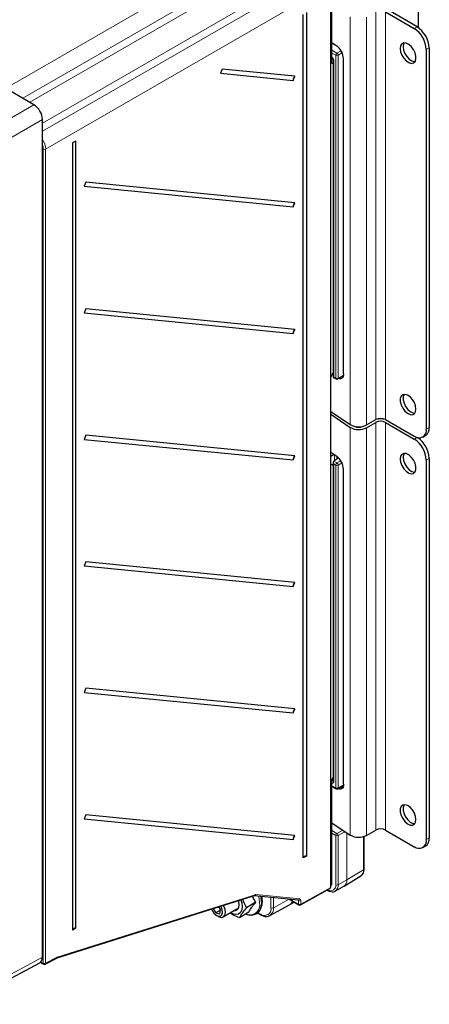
# Paper-space layout 'Blatt2' of a CAD drawing. Header units: millimetres. Extents: x 5 to 418, y 2 to 292.
# Tile 45 of 59: x 153 to 201, y 107 to 221. Entities that reach past the tile are written whole.
import ezdxf

# ---------------------------------------------------------------- set-up
doc = ezdxf.new("R2010")
doc.units = ezdxf.units.MM

psp = doc.layouts.new('Blatt2')

# ---------------------------------------------------------------- linework, layer by layer
at = {"color": 7, "linetype": 'Continuous', "lineweight": 25}
for p, q in [((199.5, 220.09), (199.5, 236.15)), ((154.8, 211.16), (129.26, 225.91)), ((189.28, 120.22), (189.28, 223.2)), ((189.43, 216.69), (189.43, 223.83)), ((195.64, 221.93), (198.98, 220.01)), ((199.32, 220.2), (195.98, 222.13)), ((186.07, 123.66), (186.07, 221.64)), ((186.45, 221.86), (186.45, 123.87)), ((189.43, 218.38), (190, 218)), ((200.39, 217.56), (200.39, 173.47)), ((200.73, 217.75), (200.73, 173.66)), ((189.43, 216), (189.43, 216.63)), ((189.58, 216.33), (189.58, 179.48)), ((190.78, 179.91), (190.78, 216.49)), ((176.67, 215.29), (176.48, 214.82)), ((185.12, 214.46), (176.67, 215.29)), ((189.58, 215.91), (189.43, 216)), ((176.48, 214.82), (184.93, 213.99)), ((184.93, 213.99), (185.12, 214.46)), ((155.79, 112.13), (155.79, 209.45)), ((159.67, 206.94), (159.29, 206.73)), ((159.29, 206.73), (159.29, 115.28)), ((159.67, 115.49), (159.67, 206.94)), ((160.81, 202.15), (160.62, 201.68)), ((160.62, 201.68), (184.93, 199.29)), ((185.12, 199.76), (160.81, 202.15)), ((184.93, 199.29), (185.12, 199.76)), ((160.81, 187.45), (160.62, 186.98)), ((160.62, 186.98), (184.93, 184.59)), ((185.12, 185.06), (160.81, 187.45)), ((184.93, 184.59), (185.12, 185.06)), ((189.28, 179.51), (189.58, 179.98)), ((189.48, 179.81), (189.58, 179.74)), ((190.1, 179.3), (190.75, 179.66)), ((189.58, 179.48), (189.91, 179.3)), ((189.28, 175.53), (191.56, 174)), ((189.28, 175.21), (191.56, 173.67)), ((193.43, 173.95), (194.51, 174.58)), ((193.43, 173.63), (194.51, 174.25)), ((195.64, 174.58), (198.98, 172.65)), ((195.64, 174.25), (198.98, 172.32)), ((160.81, 172.75), (160.62, 172.28)), ((185.12, 170.37), (160.81, 172.75)), ((199.98, 172.55), (200.32, 172.75)), ((160.62, 172.28), (184.93, 169.89)), ((199.5, 172.4), (199.5, 172.46)), ((189.28, 170.8), (190, 170.31)), ((189.7, 170.52), (189.28, 170.3)), ((184.93, 169.89), (185.12, 170.37)), ((189.58, 169.29), (189.28, 169.41)), ((189.58, 169.23), (189.28, 169.35)), ((189.58, 169.63), (189.58, 132.61)), ((190.22, 170.13), (189.64, 169.76)), ((200.39, 169.87), (200.39, 125.78)), ((200.73, 170.07), (200.73, 125.98)), ((190.78, 132.23), (190.78, 168.81)), ((160.81, 158.05), (160.62, 157.58)), ((185.12, 155.67), (160.81, 158.05)), ((160.62, 157.58), (184.93, 155.2)), ((184.93, 155.2), (185.12, 155.67)), ((160.81, 143.36), (160.62, 142.88)), ((185.12, 140.97), (160.81, 143.36)), ((160.62, 142.88), (184.93, 140.5)), ((184.93, 140.5), (185.12, 140.97)), ((189.43, 132.71), (189.58, 132.98)), ((189.43, 120.62), (189.43, 132.71)), ((189.43, 131.96), (189.91, 131.7)), ((190.1, 131.7), (190.76, 132.07)), ((160.81, 128.66), (160.62, 128.19)), ((160.62, 128.19), (184.93, 125.8)), ((185.12, 126.27), (160.81, 128.66)), ((189.43, 127.75), (191.56, 126.31)), ((184.93, 125.8), (185.12, 126.27)), ((193.16, 122.34), (193.16, 126.15)), ((193.43, 126.27), (194.51, 126.89)), ((195.64, 126.89), (198.98, 124.96)), ((199.98, 124.86), (200.32, 125.06)), ((186.45, 123.87), (186.07, 123.66)), ((190.83, 120.37), (192.79, 121.56)), ((192.79, 121.56), (192.81, 121.57)), ((189.28, 120.47), (189.34, 120.51)), ((189.81, 119.81), (190.81, 120.36)), ((190.79, 120.36), (190.84, 120.39)), ((157.4, 112), (180.43, 119.28)), ((180.44, 119.28), (185.52, 118.78)), ((185.78, 118.2), (189.19, 120.1)), ((188.86, 119.92), (188.93, 119.88)), ((176.49, 117.65), (176.29, 117.97)), ((180.59, 118.5), (179.49, 117.87)), ((182.21, 116.96), (184.5, 118.21)), ((184.4, 118.89), (185.58, 118.2)), ((184.48, 118.22), (184.53, 118.24)), ((184.53, 118.23), (185.02, 118.53)), ((175.61, 117.75), (175.92, 117.26)), ((176.47, 117.58), (175.92, 117.26)), ((175.92, 117.26), (176.38, 117.16)), ((176.02, 116.97), (176.19, 116.87)), ((176.38, 117.16), (176.49, 117.65)), ((176.79, 116.81), (178.39, 117.73)), ((179.77, 117.34), (178.68, 116.71)), ((180.64, 117.14), (180.69, 117.17)), ((180.81, 117.25), (181.15, 117.05)), ((159.67, 115.49), (159.29, 115.28)), ((146.51, 106.65), (155.49, 111.48)), ((155.56, 111.53), (155.93, 111.32)), ((156.12, 111.32), (157.38, 111.99))]:
    psp.add_line(p, q, dxfattribs=at)
at = {"color": 7, "linetype": 'Continuous', "lineweight": 18}
for p, q in [((151.96, 213.3), (182.76, 231.09)), ((183.75, 229.37), (153.51, 211.91)), ((154.33, 211.44), (182.98, 227.98)), ((155.79, 208.08), (185.99, 225.49)), ((184.32, 225.48), (155.79, 209.02)), ((186.98, 223.78), (156.16, 206.01)), ((194.51, 221.93), (194.51, 174.58)), ((195.64, 221.93), (195.64, 174.58)), ((191.56, 221.36), (191.56, 174)), ((193.43, 221.31), (193.43, 173.95)), ((198.98, 220.01), (199.32, 220.2)), ((190.16, 217.87), (189.43, 218.29)), ((189.43, 217.49), (190.01, 217.14)), ((190.01, 217.14), (190.5, 217.42)), ((200.73, 217.75), (200.39, 217.56)), ((189.86, 216.9), (189.43, 217.16)), ((189.64, 216.25), (189.64, 179.52)), ((189.86, 179.4), (189.86, 216.9)), ((190.63, 217.17), (190.14, 216.9)), ((190.14, 216.9), (190.14, 179.39)), ((146.86, 206.57), (154.8, 211.16)), ((155.79, 209.45), (147.85, 204.86)), ((155.88, 111.41), (155.88, 206.01)), ((156.16, 206.01), (156.16, 111.41)), ((190.14, 179.39), (190.76, 179.74)), ((189.64, 179.52), (189.86, 179.4)), ((194.51, 174.25), (194.51, 126.89)), ((195.64, 174.25), (195.64, 126.89)), ((191.56, 173.67), (191.56, 126.31)), ((193.43, 173.63), (193.43, 126.27)), ((200.39, 173.47), (200.73, 173.66)), ((198.98, 172.32), (199.3, 172.51)), ((189.54, 170.62), (189.28, 170.77)), ((189.74, 169.82), (189.74, 170.49)), ((189.58, 169.29), (189.28, 169.41)), ((189.64, 169.76), (190.01, 169.54)), ((189.86, 169.3), (189.64, 169.43)), ((189.64, 169.43), (189.64, 132.53)), ((189.86, 131.79), (189.86, 169.3)), ((190.01, 170.3), (190.01, 170)), ((190.01, 169.54), (190.47, 169.8)), ((190.6, 169.55), (190.14, 169.29)), ((190.14, 169.29), (190.14, 131.79)), ((200.73, 170.07), (200.39, 169.87)), ((189.43, 132.65), (189.49, 132.61)), ((189.43, 132.03), (189.86, 131.79)), ((189.49, 132.61), (189.58, 132.67)), ((190.14, 131.79), (190.77, 132.14)), ((190.38, 127.11), (189.43, 127.66)), ((189.43, 126.85), (190.01, 126.51)), ((189.86, 126.26), (189.43, 126.52)), ((189.86, 120.54), (189.86, 126.26)), ((190.01, 126.51), (190.7, 126.89)), ((190.86, 126.66), (190.14, 126.26)), ((190.14, 126.26), (190.14, 120.53)), ((191.15, 121.1), (191.15, 126.59)), ((191.15, 126.58), (191.15, 121.1)), ((193.1, 122.26), (193.1, 126.13)), ((200.39, 125.78), (200.73, 125.98)), ((191.15, 121.1), (193.1, 122.26)), ((185.82, 118.29), (189.28, 120.22)), ((189.28, 120.54), (189.43, 120.62)), ((190.14, 120.53), (191.15, 121.1)), ((157.48, 112.11), (180.51, 119.38)), ((180.59, 119.39), (185.68, 118.89)), ((182.34, 117.85), (182.34, 119.09)), ((182.63, 119.06), (182.63, 117.85)), ((181.23, 118.44), (181.2, 118.09)), ((182.63, 117.85), (184.44, 118.86)), ((184.54, 118.87), (185.54, 118.3)), ((185.54, 118.69), (185.37, 118.79)), ((185.54, 118.3), (185.54, 118.69)), ((185.82, 118.69), (185.82, 118.29)), ((180.86, 117.29), (181.11, 117.14)), ((146.82, 107.3), (155.79, 112.13)), ((155.61, 111.57), (155.88, 111.41)), ((156.16, 111.41), (157.42, 112.09))]:
    psp.add_line(p, q, dxfattribs=at)
at = {"color": 7, "linetype": 'Continuous', "lineweight": 25, "flags": 128}
for points in [[(197.35, 217.68), (197.4, 217.31), (197.55, 216.92), (197.77, 216.55), (198.05, 216.25), (198.35, 216.05), (198.64, 215.96), (198.89, 216.01), (199.08, 216.18), (199.18, 216.45), (199.18, 216.8), (199.08, 217.19), (198.89, 217.57), (198.64, 217.91), (198.35, 218.16), (198.05, 218.31), (197.77, 218.33), (197.55, 218.22), (197.4, 218), (197.35, 217.68)], [(197.81, 218.33), (197.74, 218.19), (197.69, 217.88)], [(197.69, 217.88), (197.74, 217.5), (197.88, 217.11), (198.11, 216.75), (198.38, 216.45), (198.69, 216.24), (198.98, 216.16), (199.07, 216.16)], [(190.78, 179.91), (190.76, 179.73), (190.72, 179.58), (190.64, 179.46), (190.55, 179.37), (190.43, 179.33), (190.29, 179.33), (190.2, 179.36)], [(190.54, 179.55), (190.66, 179.51), (190.68, 179.51)], [(199.19, 175.79), (199.14, 176.17), (199, 176.56), (198.77, 176.92), (198.5, 177.22), (198.19, 177.42), (197.9, 177.51), (197.65, 177.46), (197.46, 177.3), (197.36, 177.02), (197.36, 176.67), (197.46, 176.28), (197.65, 175.9), (197.9, 175.56), (198.19, 175.31), (198.5, 175.16), (198.77, 175.14), (199, 175.25), (199.14, 175.48), (199.19, 175.79)], [(197.81, 177.51), (197.8, 177.49), (197.7, 177.22), (197.7, 176.87), (197.8, 176.48), (197.99, 176.1), (198.24, 175.76), (198.53, 175.51), (198.84, 175.36), (199.07, 175.33)], [(197.35, 169.99), (197.4, 169.62), (197.55, 169.23), (197.77, 168.87), (198.05, 168.57), (198.35, 168.36), (198.64, 168.28), (198.89, 168.32), (199.08, 168.49), (199.18, 168.77), (199.18, 169.12), (199.08, 169.5), (198.89, 169.89), (198.64, 170.22), (198.35, 170.48), (198.05, 170.62), (197.77, 170.64), (197.55, 170.54), (197.4, 170.31), (197.35, 169.99)], [(197.81, 170.65), (197.74, 170.51), (197.69, 170.19)], [(197.69, 170.19), (197.74, 169.82), (197.88, 169.43), (198.11, 169.06), (198.38, 168.76), (198.69, 168.56), (198.98, 168.48), (199.07, 168.48)], [(190.78, 132.23), (190.76, 132.05), (190.72, 131.89), (190.64, 131.77), (190.55, 131.69), (190.43, 131.65), (190.29, 131.65), (190.15, 131.69), (190.11, 131.71)], [(199.19, 128.11), (199.14, 128.48), (199, 128.87), (198.77, 129.24), (198.5, 129.54), (198.19, 129.74), (197.9, 129.82), (197.65, 129.78), (197.46, 129.61), (197.36, 129.34), (197.36, 128.99), (197.46, 128.6), (197.65, 128.22), (197.9, 127.88), (198.19, 127.62), (198.5, 127.48), (198.77, 127.46), (199, 127.57), (199.14, 127.79), (199.19, 128.11)], [(197.81, 129.82), (197.8, 129.81), (197.7, 129.53), (197.7, 129.18), (197.8, 128.79), (197.99, 128.41), (198.24, 128.07), (198.53, 127.82), (198.84, 127.67), (199.07, 127.65)], [(189.82, 119.82), (189.82, 119.81), (189.81, 119.81)], [(176.67, 117.61), (176.54, 117.96), (176.5, 118.03)], [(177, 117.68), (176.86, 118.06), (176.82, 118.14)], [(178.84, 118.77), (178.94, 118.44), (178.99, 117.99), (178.94, 117.61), (178.79, 117.32), (178.55, 117.14), (178.25, 117.09), (177.9, 117.17), (177.65, 117.3)], [(178.07, 117.55), (178.22, 117.55), (178.44, 117.66), (178.59, 117.88), (178.64, 118.2)], [(178.64, 118.2), (178.59, 118.57), (178.56, 118.68)], [(175.43, 117.7), (175.5, 117.54), (175.71, 117.23), (175.96, 117), (176.23, 116.88), (176.46, 116.9), (176.62, 117.04), (176.7, 117.29), (176.67, 117.61)], [(176.19, 116.87), (176.3, 116.81), (176.59, 116.75), (176.82, 116.83), (176.98, 117.02), (177.04, 117.32), (177, 117.68)], [(182.24, 116.97), (182.22, 116.96), (182.21, 116.96)]]:
    psp.add_lwpolyline(points, dxfattribs=at)
at = {"color": 7, "linetype": 'Continuous', "lineweight": 18, "flags": 128}
for points in [[(181.02, 118.41), (180.97, 118.95), (180.91, 119.23)], [(181.13, 119.21), (181.18, 118.98), (181.23, 118.44)]]:
    psp.add_lwpolyline(points, dxfattribs=at)
at = {"color": 7, "linetype": 'Continuous', "lineweight": 25}
for centre, radius, start, end in [((197.32, 217.42), 3.07, 2.606, 57.3987), ((197.66, 217.61), 3.07, 2.606, 57.3987), ((188.79, 216.42), 1.98, 2.0545, 52.6915), ((185.36, 214.09), 0.44, 123.1255, 193.6182), ((185.36, 199.39), 0.44, 123.1255, 193.6182), ((185.36, 184.7), 0.44, 123.1255, 193.6182), ((190, 179.48), 0.2, 240.8765, 299.1539), ((192.53, 175.67), 1.94, 239.7718, 297.6526), ((195.07, 173.48), 1.23, 62.612, 117.3927), ((195.07, 173.16), 1.23, 62.612, 117.3927), ((195.07, 172.55), 2.11, 75.5029, 104.4971), ((192.53, 175.35), 1.94, 239.7718, 297.6526), ((192.53, 174.93), 1.25, 244.8679, 295.1321), ((199.53, 173.33), 0.873, 230.8001, 9.2106), ((199.78, 173.54), 0.959, 304.0583, 7.2544), ((197.32, 169.73), 3.07, 2.606, 57.3987), ((197.65, 169.92), 3.09, 2.684, 56.0758), ((185.36, 170), 0.44, 123.1255, 193.6182), ((188.79, 168.74), 1.98, 2.0545, 52.6915), ((185.36, 155.3), 0.44, 123.1255, 193.6182), ((185.36, 140.6), 0.44, 123.1255, 193.6182), ((190, 131.87), 0.2, 240.8765, 299.1539), ((190.76, 132.45), 0.636, 241.3967, 262.8586), ((195.07, 125.8), 1.23, 62.612, 117.3927), ((185.36, 125.9), 0.44, 123.1255, 193.6182), ((192.53, 127.99), 1.94, 239.7718, 297.6526), ((199.78, 125.85), 0.959, 304.0583, 7.2544), ((199.53, 125.64), 0.873, 230.8001, 9.2106), ((186.4, 123.51), 0.364, 82.3688, 155.8607), ((180.06, 118.16), 1.15, 255.3387, 356.4197), ((179.99, 118.22), 1.26, 303.5961, 352.4999), ((185.68, 118.38), 0.2, 240.0027, 299.1147), ((179.98, 118.55), 1.51, 248.7631, 271.3596), ((159.62, 115.13), 0.364, 82.3688, 155.8607), ((156.03, 111.49), 0.2, 240.0027, 298.2415)]:
    psp.add_arc(centre, radius, start, end, dxfattribs=at)
at = {"color": 7, "linetype": 'Continuous', "lineweight": 18}
for centre, radius, start, end in [((189.68, 216.34), 0.0997, 186.2479, 246.0218), ((190.17, 216.88), 0.312, 122.4792, 176.3612), ((190, 217.17), 0.308, 242.6565, 296.7662), ((189.83, 216.89), 0.313, 2.5109, 55.7417), ((156.03, 206.28), 0.308, 242.6577, 296.7486), ((190, 179.67), 0.308, 242.6565, 296.7662), ((189.96, 179.39), 0.101, 174.7508, 235.9365), ((190.05, 179.38), 0.0978, 304.7006, 6.5573), ((190.17, 169.28), 0.312, 122.4792, 176.3612), ((190, 169.57), 0.308, 242.6565, 296.7662), ((189.83, 169.28), 0.313, 2.5109, 55.7417), ((189.64, 132.38), 0.274, 123.5345, 142.4911), ((189.68, 132.62), 0.0965, 184.2707, 247.0494), ((190, 132.06), 0.308, 242.6565, 296.7662), ((189.96, 131.78), 0.101, 174.7508, 235.9365), ((190.05, 131.78), 0.0951, 303.6905, 7.5673), ((190.17, 126.24), 0.312, 122.4792, 176.3612), ((190, 126.54), 0.308, 242.6565, 296.7662), ((189.83, 126.25), 0.313, 2.5109, 55.7417), ((190.55, 126.65), 0.305, 2.3458, 32.2894), ((192.31, 122.19), 0.796, 309.3369, 5.296), ((193.06, 122.35), 0.099, 295.3879, 354.638), ((189.28, 120.44), 0.596, 233.9765, 9.6043), ((189.35, 120.46), 0.796, 306.5811, 5.543), ((190, 120.81), 0.308, 242.6565, 296.7662), ((190.37, 121.01), 0.785, 303.9678, 6.3937), ((190.34, 121.02), 0.815, 307.9867, 5.418), ((191.06, 121.26), 0.189, 299.1313, 300.8633), ((180.38, 119.39), 0.126, 291.8055, 355.8892), ((180.44, 119.44), 0.158, 267.9437, 344.4687), ((178.32, 118.49), 2.95, 351.4429, 13.903), ((188.97, 119.95), 0.0818, 190.2816, 238.1234), ((179.84, 118.22), 1.2, 278.2879, 9.1092), ((181.59, 117.73), 0.762, 230.7967, 9.214), ((181.65, 117.76), 0.984, 306.7874, 5.5248), ((182.49, 118.13), 0.308, 242.6565, 296.7662), ((184.11, 118.88), 0.775, 300.1959, 340.976), ((184.09, 118.9), 0.805, 303.5902, 339.9747), ((185.52, 118.94), 0.158, 267.9437, 344.4687), ((185.68, 118.97), 0.308, 242.6577, 296.7486), ((185.68, 118.57), 0.308, 242.6577, 296.7486), ((185.64, 118.28), 0.0959, 172.7442, 235.9436), ((185.72, 118.28), 0.0977, 304.6073, 6.613), ((181.21, 117.13), 0.0988, 173.7656, 234.8963), ((157.35, 112.12), 0.126, 291.8055, 355.8892), ((156.03, 111.69), 0.308, 242.6577, 296.7486), ((155.98, 111.4), 0.0961, 172.814, 235.8738), ((156.07, 111.4), 0.0974, 302.6596, 6.5244), ((157.32, 112.07), 0.0974, 302.6596, 6.5244)]:
    psp.add_arc(centre, radius, start, end, dxfattribs=at)
for centre, major_axis, ratio, start_param, end_param in [((189.36, 216.41), (-0.2, 0.346), 0.578965, 3.928442, 5.253648), ((155.18, 206.58), (-0.7, 1.21), 0.574592, 3.927257, 4.823316), ((155.04, 206.5), (-0.6, 1.04), 0.577562, 3.92722, 4.397956), ((189.36, 132.7), (-0.201, 0.347), 0.575802, 2.600496, 3.925702), ((189.5, 132.78), (-0.085, 0.183), 0.56964, 2.408205, 3.242805), ((190.86, 126.99), (0.205, 0.343), 0.587723, 3.93627, 4.234851), ((180.45, 119.03), (0.205, 0.343), 0.587687, 0.270893, 0.585106), ((185.39, 118.61), (0.104, 0.171), 0.604107, 5.51137, 6.291722), ((185.53, 118.53), (0.205, 0.343), 0.587758, 5.506863, 6.554153), ((157.42, 111.76), (0.205, 0.343), 0.587648, 0.585179, 0.777165)]:
    psp.add_ellipse(centre, major_axis=major_axis, ratio=ratio, start_param=start_param, end_param=end_param, dxfattribs=at)
at = {"color": 7, "linetype": 'Continuous', "lineweight": 25}
for centre, major_axis, ratio, start_param, end_param in [((154.8, 210.02), (-0.7, 1.21), 0.577557, 3.927224, 5.497716), ((189.78, 179.6), (0.2, 0.118), 0.007627, 2.351713, 3.137111), ((189.78, 169.51), (-0.141, 0.248), 0.572275, 0.056608, 1.575044), ((189.64, 169.59), (0.093, 0.178), 0.545906, 0.762097, 0.814457), ((188.99, 120.22), (0.285, -0.002), 0.572178, 5.493299, 6.287592), ((189.14, 120.62), (0.283, 0), 0.577382, 5.497706, 6.283185), ((154.8, 112.7), (-0.7, 1.21), 0.577206, 3.124143, 3.92692)]:
    psp.add_ellipse(centre, major_axis=major_axis, ratio=ratio, start_param=start_param, end_param=end_param, dxfattribs=at)
for points, knots in [([(189.43, 216.63), (189.43, 216.63), (189.45, 216.62), (189.48, 216.57), (189.53, 216.51), (189.56, 216.44), (189.58, 216.37), (189.58, 216.34), (189.58, 216.33)], [0, 0, 0, 0, 0.059417, 0.241682, 0.440523, 0.648873, 0.855302, 1, 1, 1, 1]), ([(189.58, 132.61), (189.58, 132.6), (189.58, 132.59), (189.58, 132.59), (189.58, 132.59)], [0, 0, 0, 0, 0.588163, 1, 1, 1, 1]), ([(192.81, 121.59), (192.85, 121.62), (192.98, 121.69), (193.1, 121.93), (193.15, 122.16), (193.16, 122.31), (193.16, 122.34)], [0, 0, 0, 0, 0.191956, 0.540436, 0.899832, 1, 1, 1, 1]), ([(180.59, 118.5), (180.44, 118.72), (180.3, 118.95), (180.2, 119.2), (180.2, 119.2)], [0, 0, 0, 0, 0.998823, 1, 1, 1, 1]), ([(180.43, 119.28), (180.43, 119.28), (180.44, 119.28), (180.44, 119.28), (180.44, 119.28)], [0, 0, 0, 0, 0.399238, 1, 1, 1, 1]), ([(181.3, 118.13), (181.32, 118.27), (181.35, 118.49), (181.33, 118.85), (181.29, 119.07), (181.26, 119.2)], [0, 0, 0, 0, 0.417214, 0.668712, 1, 1, 1, 1]), ([(188.93, 119.88), (188.99, 119.85), (189.16, 119.76), (189.44, 119.71), (189.69, 119.73), (189.79, 119.81), (189.82, 119.83)], [0, 0, 0, 0, 0.1939049, 0.5634137, 0.8778037, 1, 1, 1, 1]), ([(179.49, 117.87), (179.34, 117.69), (179.04, 117.32), (178.8, 116.95), (178.7, 116.76), (178.68, 116.71)], [0, 0, 0, 0, 0.418553, 0.850156, 1, 1, 1, 1]), ([(179.03, 118.83), (179.12, 118.6), (179.26, 118.27), (179.44, 117.96), (179.49, 117.87)], [0, 0, 0, 0, 0.686579, 1, 1, 1, 1]), ([(179.77, 117.34), (179.83, 117.46), (179.95, 117.69), (180.24, 118.1), (180.49, 118.38), (180.59, 118.5)], [0, 0, 0, 0, 0.359916, 0.73073, 1, 1, 1, 1]), ([(178.68, 116.71), (178.62, 116.73), (178.31, 116.85), (177.92, 117.02), (177.65, 117.21), (177.58, 117.26)], [0, 0, 0, 0, 0.1445074, 0.7564804, 1, 1, 1, 1]), ([(181.15, 117.05), (181.22, 117.02), (181.41, 116.91), (181.71, 116.84), (182.02, 116.86), (182.17, 116.95), (182.23, 116.98)], [0, 0, 0, 0, 0.172951, 0.502342, 0.791027, 1, 1, 1, 1]), ([(157.38, 111.99), (157.38, 111.99), (157.39, 112), (157.39, 112), (157.4, 112)], [0, 0, 0, 0, 0.248711, 1, 1, 1, 1])]:
    psp.add_open_spline(points, degree=3, knots=knots, dxfattribs=at)

doc.saveas('drawing.dxf')
